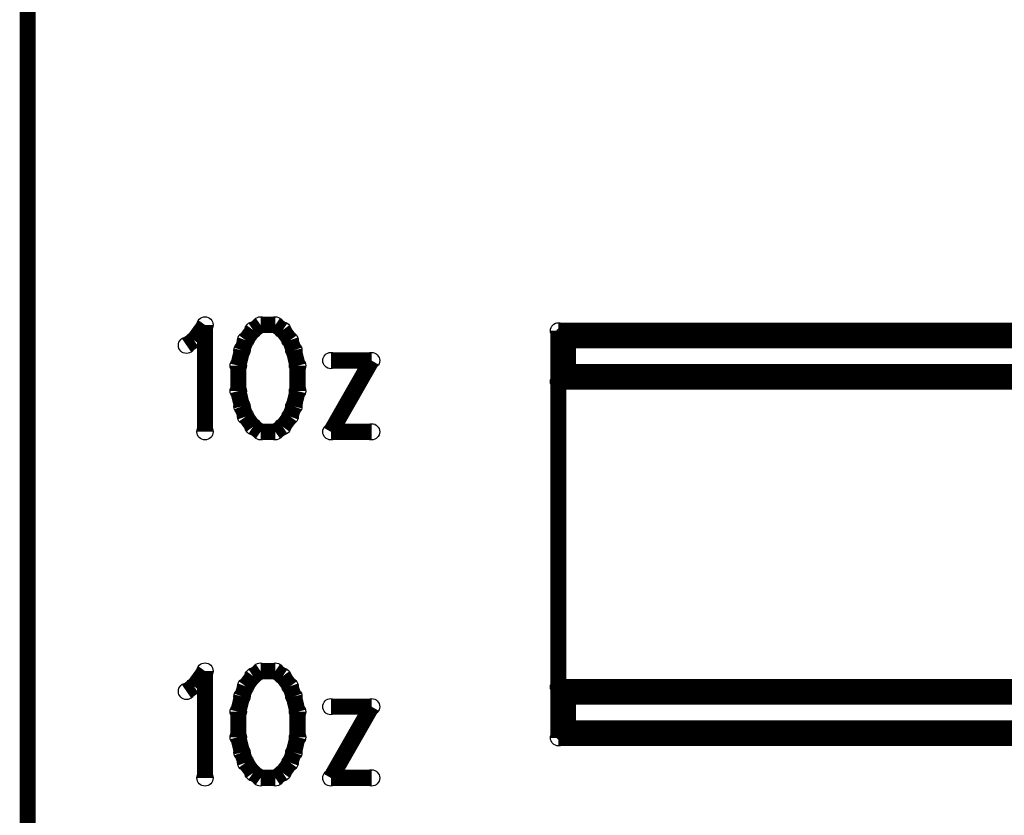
# Model space of a CAD drawing. Extents: x 97 to 162, y 100 to 201.
# Tile 47 of 70: x 96.97 to 103.11, y 173.54 to 178.51. Entities that reach past the tile are written whole.
import ezdxf

# ---------------------------------------------------------------- set-up
doc = ezdxf.new("R2010")
doc.units = 0
doc.layers.get('0').update_dxf_attribs({"linetype": 'CONTINUOUS'})
for name, color, linetype in [('C-MASK_GBR', 7, 'CONTINUOUS'), ('C-SILK_GBR', 6, 'CONTINUOUS'), ('S-MASK_GBR', 1, 'CONTINUOUS'), ('S-SILK_GBR', 4, 'CONTINUOUS')]:
    doc.layers.add(name, color=color, linetype=linetype)

# ---------------------------------------------------------------- blocks, each defined once
blk = doc.blocks.new('ROUND_9')
blk.add_circle((0, 0), 0.0508)
blk = doc.blocks.new('ROUND_10')
blk.add_circle((0, 0), 0.05)

msp = doc.modelspace()

# ---------------------------------------------------------------- linework, layer by layer
at = {"layer": 'C-MASK_GBR'}
for points, const_width in [([(97.020634, 199.314054), (97.020634, 165.278054)], 0.100076), ([(98.057462, 176.505616), (98.126804, 176.600866)], 0.1016), ([(98.126804, 176.600866), (98.126804, 175.934116)], 0.1016), ([(98.427032, 176.569116), (98.380804, 176.505616)], 0.1016), ([(98.47326, 176.600866), (98.427032, 176.569116)], 0.1016), ([(98.565462, 176.600866), (98.47326, 176.600866)], 0.1016), ([(98.61169, 176.569116), (98.565462, 176.600866)], 0.1016), ([(98.657918, 176.505616), (98.61169, 176.569116)], 0.1016), ([(100.332032, 176.247552), (100.332032, 176.565052)], 0.100076), ([(100.332032, 176.565052), (110.174532, 176.565052)], 0.100076), ([(98.011234, 176.473866), (98.057462, 176.505616)], 0.1016), ([(98.380804, 176.505616), (98.35769, 176.442116)], 0.1016), ([(98.681032, 176.442116), (98.657918, 176.505616)], 0.1016), ([(110.144052, 176.534572), (100.362512, 176.534572)], 0.100076), ([(100.362512, 176.534572), (100.362512, 176.278032)], 0.100076), ([(110.114588, 176.505108), (100.391976, 176.505108)], 0.100076), ([(100.391976, 176.505108), (100.391976, 176.307496)], 0.100076), ([(98.35769, 176.442116), (98.334576, 176.346866)], 0.1016), ([(98.704146, 176.346866), (98.681032, 176.442116)], 0.1016), ([(98.334576, 176.346866), (98.334576, 176.188116)], 0.1016), ([(98.704146, 176.188116), (98.704146, 176.346866)], 0.1016), ([(99.165918, 176.378616), (98.911918, 175.934116)], 0.1016), ([(98.911918, 176.378616), (99.165918, 176.378616)], 0.1016), ([(100.362512, 176.278032), (110.144052, 176.278032)], 0.100076), ([(100.391976, 176.307496), (110.114588, 176.307496)], 0.100076), ([(110.174532, 176.247552), (100.332032, 176.247552)], 0.100076), ([(100.332032, 174.342552), (100.332032, 176.247552)], 0.100076), ([(98.334576, 176.188116), (98.35769, 176.092866)], 0.1016), ([(98.681032, 176.092866), (98.704146, 176.188116)], 0.1016), ([(98.35769, 176.092866), (98.380804, 176.029366)], 0.1016), ([(98.657918, 176.029366), (98.681032, 176.092866)], 0.1016), ([(98.380804, 176.029366), (98.427032, 175.965866)], 0.1016), ([(98.61169, 175.965866), (98.657918, 176.029366)], 0.1016), ([(98.427032, 175.965866), (98.47326, 175.934116)], 0.1016), ([(98.565462, 175.934116), (98.61169, 175.965866)], 0.1016), ([(98.47326, 175.934116), (98.565462, 175.934116)], 0.1016), ([(98.911918, 175.934116), (99.165918, 175.934116)], 0.1016), ([(98.057462, 174.346616), (98.126804, 174.441866)], 0.1016), ([(98.126804, 174.441866), (98.126804, 173.775116)], 0.1016), ([(98.47326, 174.441866), (98.427032, 174.410116)], 0.1016), ([(98.565462, 174.441866), (98.47326, 174.441866)], 0.1016), ([(98.61169, 174.410116), (98.565462, 174.441866)], 0.1016), ([(98.427032, 174.410116), (98.380804, 174.346616)], 0.1016), ([(98.657918, 174.346616), (98.61169, 174.410116)], 0.1016), ([(98.011234, 174.314866), (98.057462, 174.346616)], 0.1016), ([(98.380804, 174.346616), (98.35769, 174.283116)], 0.1016), ([(98.681032, 174.283116), (98.657918, 174.346616)], 0.1016), ([(100.332032, 174.342552), (110.174532, 174.342552)], 0.100076), ([(100.332032, 174.025052), (100.332032, 174.342552)], 0.100076), ([(110.144052, 174.312072), (100.362512, 174.312072)], 0.100076), ([(100.362512, 174.312072), (100.362512, 174.055532)], 0.100076), ([(98.35769, 174.283116), (98.334576, 174.187866)], 0.1016), ([(98.704146, 174.187866), (98.681032, 174.283116)], 0.1016), ([(110.114588, 174.282608), (100.391976, 174.282608)], 0.100076), ([(100.391976, 174.282608), (100.391976, 174.084996)], 0.100076), ([(98.334576, 174.187866), (98.334576, 174.029116)], 0.1016), ([(98.704146, 174.029116), (98.704146, 174.187866)], 0.1016), ([(99.165918, 174.219616), (98.911918, 173.775116)], 0.1016), ([(98.911918, 174.219616), (99.165918, 174.219616)], 0.1016), ([(100.362512, 174.055532), (110.144052, 174.055532)], 0.100076), ([(100.391976, 174.084996), (110.114588, 174.084996)], 0.100076), ([(98.334576, 174.029116), (98.35769, 173.933866)], 0.1016), ([(98.681032, 173.933866), (98.704146, 174.029116)], 0.1016), ([(110.174532, 174.025052), (100.332032, 174.025052)], 0.100076), ([(98.35769, 173.933866), (98.380804, 173.870366)], 0.1016), ([(98.657918, 173.870366), (98.681032, 173.933866)], 0.1016), ([(98.380804, 173.870366), (98.427032, 173.806866)], 0.1016), ([(98.61169, 173.806866), (98.657918, 173.870366)], 0.1016), ([(98.427032, 173.806866), (98.47326, 173.775116)], 0.1016), ([(98.565462, 173.775116), (98.61169, 173.806866)], 0.1016), ([(98.47326, 173.775116), (98.565462, 173.775116)], 0.1016), ([(98.911918, 173.775116), (99.165918, 173.775116)], 0.1016)]:
    msp.add_lwpolyline(points, dxfattribs=dict(at, const_width=const_width))
at = {"layer": 'C-SILK_GBR'}
for points, const_width in [([(97.020634, 199.314054), (97.020634, 165.278054)], 0.100076), ([(98.057462, 176.505616), (98.126804, 176.600866)], 0.1016), ([(98.126804, 176.600866), (98.126804, 175.934116)], 0.1016), ([(98.427032, 176.569116), (98.380804, 176.505616)], 0.1016), ([(98.47326, 176.600866), (98.427032, 176.569116)], 0.1016), ([(98.565462, 176.600866), (98.47326, 176.600866)], 0.1016), ([(98.61169, 176.569116), (98.565462, 176.600866)], 0.1016), ([(98.657918, 176.505616), (98.61169, 176.569116)], 0.1016), ([(100.332032, 176.247552), (100.332032, 176.565052)], 0.100076), ([(100.332032, 176.565052), (110.174532, 176.565052)], 0.100076), ([(98.011234, 176.473866), (98.057462, 176.505616)], 0.1016), ([(98.380804, 176.505616), (98.35769, 176.442116)], 0.1016), ([(98.681032, 176.442116), (98.657918, 176.505616)], 0.1016), ([(110.144052, 176.534572), (100.362512, 176.534572)], 0.100076), ([(100.362512, 176.534572), (100.362512, 176.278032)], 0.100076), ([(110.114588, 176.505108), (100.391976, 176.505108)], 0.100076), ([(100.391976, 176.505108), (100.391976, 176.307496)], 0.100076), ([(98.35769, 176.442116), (98.334576, 176.346866)], 0.1016), ([(98.704146, 176.346866), (98.681032, 176.442116)], 0.1016), ([(98.334576, 176.346866), (98.334576, 176.188116)], 0.1016), ([(98.704146, 176.188116), (98.704146, 176.346866)], 0.1016), ([(99.165918, 176.378616), (98.911918, 175.934116)], 0.1016), ([(98.911918, 176.378616), (99.165918, 176.378616)], 0.1016), ([(100.362512, 176.278032), (110.144052, 176.278032)], 0.100076), ([(100.391976, 176.307496), (110.114588, 176.307496)], 0.100076), ([(110.174532, 176.247552), (100.332032, 176.247552)], 0.100076), ([(100.332032, 174.342552), (100.332032, 176.247552)], 0.100076), ([(98.334576, 176.188116), (98.35769, 176.092866)], 0.1016), ([(98.681032, 176.092866), (98.704146, 176.188116)], 0.1016), ([(98.35769, 176.092866), (98.380804, 176.029366)], 0.1016), ([(98.657918, 176.029366), (98.681032, 176.092866)], 0.1016), ([(98.380804, 176.029366), (98.427032, 175.965866)], 0.1016), ([(98.61169, 175.965866), (98.657918, 176.029366)], 0.1016), ([(98.427032, 175.965866), (98.47326, 175.934116)], 0.1016), ([(98.565462, 175.934116), (98.61169, 175.965866)], 0.1016), ([(98.47326, 175.934116), (98.565462, 175.934116)], 0.1016), ([(98.911918, 175.934116), (99.165918, 175.934116)], 0.1016), ([(98.057462, 174.346616), (98.126804, 174.441866)], 0.1016), ([(98.126804, 174.441866), (98.126804, 173.775116)], 0.1016), ([(98.47326, 174.441866), (98.427032, 174.410116)], 0.1016), ([(98.565462, 174.441866), (98.47326, 174.441866)], 0.1016), ([(98.61169, 174.410116), (98.565462, 174.441866)], 0.1016), ([(98.427032, 174.410116), (98.380804, 174.346616)], 0.1016), ([(98.657918, 174.346616), (98.61169, 174.410116)], 0.1016), ([(98.011234, 174.314866), (98.057462, 174.346616)], 0.1016), ([(98.380804, 174.346616), (98.35769, 174.283116)], 0.1016), ([(98.681032, 174.283116), (98.657918, 174.346616)], 0.1016), ([(100.332032, 174.342552), (110.174532, 174.342552)], 0.100076), ([(100.332032, 174.025052), (100.332032, 174.342552)], 0.100076), ([(110.144052, 174.312072), (100.362512, 174.312072)], 0.100076), ([(100.362512, 174.312072), (100.362512, 174.055532)], 0.100076), ([(98.35769, 174.283116), (98.334576, 174.187866)], 0.1016), ([(98.704146, 174.187866), (98.681032, 174.283116)], 0.1016), ([(110.114588, 174.282608), (100.391976, 174.282608)], 0.100076), ([(100.391976, 174.282608), (100.391976, 174.084996)], 0.100076), ([(98.334576, 174.187866), (98.334576, 174.029116)], 0.1016), ([(98.704146, 174.029116), (98.704146, 174.187866)], 0.1016), ([(99.165918, 174.219616), (98.911918, 173.775116)], 0.1016), ([(98.911918, 174.219616), (99.165918, 174.219616)], 0.1016), ([(100.362512, 174.055532), (110.144052, 174.055532)], 0.100076), ([(100.391976, 174.084996), (110.114588, 174.084996)], 0.100076), ([(98.334576, 174.029116), (98.35769, 173.933866)], 0.1016), ([(98.681032, 173.933866), (98.704146, 174.029116)], 0.1016), ([(110.174532, 174.025052), (100.332032, 174.025052)], 0.100076), ([(98.35769, 173.933866), (98.380804, 173.870366)], 0.1016), ([(98.657918, 173.870366), (98.681032, 173.933866)], 0.1016), ([(98.380804, 173.870366), (98.427032, 173.806866)], 0.1016), ([(98.61169, 173.806866), (98.657918, 173.870366)], 0.1016), ([(98.427032, 173.806866), (98.47326, 173.775116)], 0.1016), ([(98.565462, 173.775116), (98.61169, 173.806866)], 0.1016), ([(98.47326, 173.775116), (98.565462, 173.775116)], 0.1016), ([(98.911918, 173.775116), (99.165918, 173.775116)], 0.1016)]:
    msp.add_lwpolyline(points, dxfattribs=dict(at, const_width=const_width))
at = {"layer": 'S-MASK_GBR'}
for points, const_width in [([(97.020634, 199.314054), (97.020634, 165.278054)], 0.100076), ([(98.057462, 176.505616), (98.126804, 176.600866)], 0.1016), ([(98.126804, 176.600866), (98.126804, 175.934116)], 0.1016), ([(98.427032, 176.569116), (98.380804, 176.505616)], 0.1016), ([(98.47326, 176.600866), (98.427032, 176.569116)], 0.1016), ([(98.565462, 176.600866), (98.47326, 176.600866)], 0.1016), ([(98.61169, 176.569116), (98.565462, 176.600866)], 0.1016), ([(98.657918, 176.505616), (98.61169, 176.569116)], 0.1016), ([(100.332032, 176.247552), (100.332032, 176.565052)], 0.100076), ([(100.332032, 176.565052), (110.174532, 176.565052)], 0.100076), ([(98.011234, 176.473866), (98.057462, 176.505616)], 0.1016), ([(98.380804, 176.505616), (98.35769, 176.442116)], 0.1016), ([(98.681032, 176.442116), (98.657918, 176.505616)], 0.1016), ([(110.144052, 176.534572), (100.362512, 176.534572)], 0.100076), ([(100.362512, 176.534572), (100.362512, 176.278032)], 0.100076), ([(110.114588, 176.505108), (100.391976, 176.505108)], 0.100076), ([(100.391976, 176.505108), (100.391976, 176.307496)], 0.100076), ([(98.35769, 176.442116), (98.334576, 176.346866)], 0.1016), ([(98.704146, 176.346866), (98.681032, 176.442116)], 0.1016), ([(98.334576, 176.346866), (98.334576, 176.188116)], 0.1016), ([(98.704146, 176.188116), (98.704146, 176.346866)], 0.1016), ([(99.165918, 176.378616), (98.911918, 175.934116)], 0.1016), ([(98.911918, 176.378616), (99.165918, 176.378616)], 0.1016), ([(100.362512, 176.278032), (110.144052, 176.278032)], 0.100076), ([(100.391976, 176.307496), (110.114588, 176.307496)], 0.100076), ([(110.174532, 176.247552), (100.332032, 176.247552)], 0.100076), ([(100.332032, 174.342552), (100.332032, 176.247552)], 0.100076), ([(98.334576, 176.188116), (98.35769, 176.092866)], 0.1016), ([(98.681032, 176.092866), (98.704146, 176.188116)], 0.1016), ([(98.35769, 176.092866), (98.380804, 176.029366)], 0.1016), ([(98.657918, 176.029366), (98.681032, 176.092866)], 0.1016), ([(98.380804, 176.029366), (98.427032, 175.965866)], 0.1016), ([(98.61169, 175.965866), (98.657918, 176.029366)], 0.1016), ([(98.427032, 175.965866), (98.47326, 175.934116)], 0.1016), ([(98.565462, 175.934116), (98.61169, 175.965866)], 0.1016), ([(98.47326, 175.934116), (98.565462, 175.934116)], 0.1016), ([(98.911918, 175.934116), (99.165918, 175.934116)], 0.1016), ([(98.057462, 174.346616), (98.126804, 174.441866)], 0.1016), ([(98.126804, 174.441866), (98.126804, 173.775116)], 0.1016), ([(98.47326, 174.441866), (98.427032, 174.410116)], 0.1016), ([(98.565462, 174.441866), (98.47326, 174.441866)], 0.1016), ([(98.61169, 174.410116), (98.565462, 174.441866)], 0.1016), ([(98.427032, 174.410116), (98.380804, 174.346616)], 0.1016), ([(98.657918, 174.346616), (98.61169, 174.410116)], 0.1016), ([(98.011234, 174.314866), (98.057462, 174.346616)], 0.1016), ([(98.380804, 174.346616), (98.35769, 174.283116)], 0.1016), ([(98.681032, 174.283116), (98.657918, 174.346616)], 0.1016), ([(100.332032, 174.342552), (110.174532, 174.342552)], 0.100076), ([(100.332032, 174.025052), (100.332032, 174.342552)], 0.100076), ([(110.144052, 174.312072), (100.362512, 174.312072)], 0.100076), ([(100.362512, 174.312072), (100.362512, 174.055532)], 0.100076), ([(98.35769, 174.283116), (98.334576, 174.187866)], 0.1016), ([(98.704146, 174.187866), (98.681032, 174.283116)], 0.1016), ([(110.114588, 174.282608), (100.391976, 174.282608)], 0.100076), ([(100.391976, 174.282608), (100.391976, 174.084996)], 0.100076), ([(98.334576, 174.187866), (98.334576, 174.029116)], 0.1016), ([(98.704146, 174.029116), (98.704146, 174.187866)], 0.1016), ([(99.165918, 174.219616), (98.911918, 173.775116)], 0.1016), ([(98.911918, 174.219616), (99.165918, 174.219616)], 0.1016), ([(100.362512, 174.055532), (110.144052, 174.055532)], 0.100076), ([(100.391976, 174.084996), (110.114588, 174.084996)], 0.100076), ([(98.334576, 174.029116), (98.35769, 173.933866)], 0.1016), ([(98.681032, 173.933866), (98.704146, 174.029116)], 0.1016), ([(110.174532, 174.025052), (100.332032, 174.025052)], 0.100076), ([(98.35769, 173.933866), (98.380804, 173.870366)], 0.1016), ([(98.657918, 173.870366), (98.681032, 173.933866)], 0.1016), ([(98.380804, 173.870366), (98.427032, 173.806866)], 0.1016), ([(98.61169, 173.806866), (98.657918, 173.870366)], 0.1016), ([(98.427032, 173.806866), (98.47326, 173.775116)], 0.1016), ([(98.565462, 173.775116), (98.61169, 173.806866)], 0.1016), ([(98.47326, 173.775116), (98.565462, 173.775116)], 0.1016), ([(98.911918, 173.775116), (99.165918, 173.775116)], 0.1016)]:
    msp.add_lwpolyline(points, dxfattribs=dict(at, const_width=const_width))
at = {"layer": 'S-SILK_GBR'}
for points, const_width in [([(97.020634, 199.314054), (97.020634, 165.278054)], 0.100076), ([(98.057462, 176.505616), (98.126804, 176.600866)], 0.1016), ([(98.126804, 176.600866), (98.126804, 175.934116)], 0.1016), ([(98.427032, 176.569116), (98.380804, 176.505616)], 0.1016), ([(98.47326, 176.600866), (98.427032, 176.569116)], 0.1016), ([(98.565462, 176.600866), (98.47326, 176.600866)], 0.1016), ([(98.61169, 176.569116), (98.565462, 176.600866)], 0.1016), ([(98.657918, 176.505616), (98.61169, 176.569116)], 0.1016), ([(100.332032, 176.247552), (100.332032, 176.565052)], 0.100076), ([(100.332032, 176.565052), (110.174532, 176.565052)], 0.100076), ([(98.011234, 176.473866), (98.057462, 176.505616)], 0.1016), ([(98.380804, 176.505616), (98.35769, 176.442116)], 0.1016), ([(98.681032, 176.442116), (98.657918, 176.505616)], 0.1016), ([(110.144052, 176.534572), (100.362512, 176.534572)], 0.100076), ([(100.362512, 176.534572), (100.362512, 176.278032)], 0.100076), ([(110.114588, 176.505108), (100.391976, 176.505108)], 0.100076), ([(100.391976, 176.505108), (100.391976, 176.307496)], 0.100076), ([(98.35769, 176.442116), (98.334576, 176.346866)], 0.1016), ([(98.704146, 176.346866), (98.681032, 176.442116)], 0.1016), ([(98.334576, 176.346866), (98.334576, 176.188116)], 0.1016), ([(98.704146, 176.188116), (98.704146, 176.346866)], 0.1016), ([(99.165918, 176.378616), (98.911918, 175.934116)], 0.1016), ([(98.911918, 176.378616), (99.165918, 176.378616)], 0.1016), ([(100.362512, 176.278032), (110.144052, 176.278032)], 0.100076), ([(100.391976, 176.307496), (110.114588, 176.307496)], 0.100076), ([(110.174532, 176.247552), (100.332032, 176.247552)], 0.100076), ([(100.332032, 174.342552), (100.332032, 176.247552)], 0.100076), ([(98.334576, 176.188116), (98.35769, 176.092866)], 0.1016), ([(98.681032, 176.092866), (98.704146, 176.188116)], 0.1016), ([(98.35769, 176.092866), (98.380804, 176.029366)], 0.1016), ([(98.657918, 176.029366), (98.681032, 176.092866)], 0.1016), ([(98.380804, 176.029366), (98.427032, 175.965866)], 0.1016), ([(98.61169, 175.965866), (98.657918, 176.029366)], 0.1016), ([(98.427032, 175.965866), (98.47326, 175.934116)], 0.1016), ([(98.565462, 175.934116), (98.61169, 175.965866)], 0.1016), ([(98.47326, 175.934116), (98.565462, 175.934116)], 0.1016), ([(98.911918, 175.934116), (99.165918, 175.934116)], 0.1016), ([(98.057462, 174.346616), (98.126804, 174.441866)], 0.1016), ([(98.126804, 174.441866), (98.126804, 173.775116)], 0.1016), ([(98.47326, 174.441866), (98.427032, 174.410116)], 0.1016), ([(98.565462, 174.441866), (98.47326, 174.441866)], 0.1016), ([(98.61169, 174.410116), (98.565462, 174.441866)], 0.1016), ([(98.427032, 174.410116), (98.380804, 174.346616)], 0.1016), ([(98.657918, 174.346616), (98.61169, 174.410116)], 0.1016), ([(98.011234, 174.314866), (98.057462, 174.346616)], 0.1016), ([(98.380804, 174.346616), (98.35769, 174.283116)], 0.1016), ([(98.681032, 174.283116), (98.657918, 174.346616)], 0.1016), ([(100.332032, 174.342552), (110.174532, 174.342552)], 0.100076), ([(100.332032, 174.025052), (100.332032, 174.342552)], 0.100076), ([(110.144052, 174.312072), (100.362512, 174.312072)], 0.100076), ([(100.362512, 174.312072), (100.362512, 174.055532)], 0.100076), ([(98.35769, 174.283116), (98.334576, 174.187866)], 0.1016), ([(98.704146, 174.187866), (98.681032, 174.283116)], 0.1016), ([(110.114588, 174.282608), (100.391976, 174.282608)], 0.100076), ([(100.391976, 174.282608), (100.391976, 174.084996)], 0.100076), ([(98.334576, 174.187866), (98.334576, 174.029116)], 0.1016), ([(98.704146, 174.029116), (98.704146, 174.187866)], 0.1016), ([(99.165918, 174.219616), (98.911918, 173.775116)], 0.1016), ([(98.911918, 174.219616), (99.165918, 174.219616)], 0.1016), ([(100.362512, 174.055532), (110.144052, 174.055532)], 0.100076), ([(100.391976, 174.084996), (110.114588, 174.084996)], 0.100076), ([(98.334576, 174.029116), (98.35769, 173.933866)], 0.1016), ([(98.681032, 173.933866), (98.704146, 174.029116)], 0.1016), ([(110.174532, 174.025052), (100.332032, 174.025052)], 0.100076), ([(98.35769, 173.933866), (98.380804, 173.870366)], 0.1016), ([(98.657918, 173.870366), (98.681032, 173.933866)], 0.1016), ([(98.380804, 173.870366), (98.427032, 173.806866)], 0.1016), ([(98.61169, 173.806866), (98.657918, 173.870366)], 0.1016), ([(98.427032, 173.806866), (98.47326, 173.775116)], 0.1016), ([(98.565462, 173.775116), (98.61169, 173.806866)], 0.1016), ([(98.47326, 173.775116), (98.565462, 173.775116)], 0.1016), ([(98.911918, 173.775116), (99.165918, 173.775116)], 0.1016)]:
    msp.add_lwpolyline(points, dxfattribs=dict(at, const_width=const_width))

# ---------------------------------------------------------------- block references
at = {"layer": 'C-MASK_GBR'}
for name, p in [('ROUND_9', (98.126804, 176.600866)), ('ROUND_9', (98.427032, 176.569116)), ('ROUND_9', (98.47326, 176.600866)), ('ROUND_9', (98.47326, 176.600866)), ('ROUND_9', (98.565462, 176.600866)), ('ROUND_9', (98.61169, 176.569116)), ('ROUND_10', (100.332032, 176.565052)), ('ROUND_9', (98.057462, 176.505616)), ('ROUND_9', (98.380804, 176.505616)), ('ROUND_9', (98.657918, 176.505616)), ('ROUND_10', (100.362512, 176.534572)), ('ROUND_10', (100.391976, 176.505108)), ('ROUND_9', (98.011234, 176.473866)), ('ROUND_9', (98.35769, 176.442116)), ('ROUND_9', (98.681032, 176.442116)), ('ROUND_9', (98.334576, 176.346866)), ('ROUND_9', (98.704146, 176.346866)), ('ROUND_9', (98.911918, 176.378616)), ('ROUND_9', (99.165918, 176.378616)), ('ROUND_9', (99.165918, 176.378616)), ('ROUND_10', (100.362512, 176.278032)), ('ROUND_10', (100.391976, 176.307496)), ('ROUND_10', (100.332032, 176.247552)), ('ROUND_10', (100.332032, 176.247552)), ('ROUND_9', (98.334576, 176.188116)), ('ROUND_9', (98.704146, 176.188116)), ('ROUND_9', (98.35769, 176.092866)), ('ROUND_9', (98.681032, 176.092866)), ('ROUND_9', (98.380804, 176.029366)), ('ROUND_9', (98.657918, 176.029366)), ('ROUND_9', (98.427032, 175.965866)), ('ROUND_9', (98.61169, 175.965866)), ('ROUND_9', (98.126804, 175.934116)), ('ROUND_9', (98.47326, 175.934116)), ('ROUND_9', (98.565462, 175.934116)), ('ROUND_9', (98.911918, 175.934116)), ('ROUND_9', (98.911918, 175.934116)), ('ROUND_9', (99.165918, 175.934116)), ('ROUND_9', (98.126804, 174.441866)), ('ROUND_9', (98.47326, 174.441866)), ('ROUND_9', (98.47326, 174.441866)), ('ROUND_9', (98.565462, 174.441866)), ('ROUND_9', (98.427032, 174.410116)), ('ROUND_9', (98.61169, 174.410116)), ('ROUND_9', (98.011234, 174.314866)), ('ROUND_9', (98.057462, 174.346616)), ('ROUND_9', (98.380804, 174.346616)), ('ROUND_9', (98.657918, 174.346616)), ('ROUND_10', (100.332032, 174.342552)), ('ROUND_10', (100.332032, 174.342552)), ('ROUND_10', (100.362512, 174.312072)), ('ROUND_9', (98.35769, 174.283116)), ('ROUND_9', (98.681032, 174.283116)), ('ROUND_10', (100.391976, 174.282608)), ('ROUND_9', (98.334576, 174.187866)), ('ROUND_9', (98.704146, 174.187866)), ('ROUND_9', (98.911918, 174.219616)), ('ROUND_9', (99.165918, 174.219616)), ('ROUND_9', (99.165918, 174.219616)), ('ROUND_10', (100.362512, 174.055532)), ('ROUND_10', (100.391976, 174.084996)), ('ROUND_9', (98.334576, 174.029116)), ('ROUND_9', (98.704146, 174.029116)), ('ROUND_10', (100.332032, 174.025052)), ('ROUND_9', (98.35769, 173.933866)), ('ROUND_9', (98.681032, 173.933866)), ('ROUND_9', (98.380804, 173.870366)), ('ROUND_9', (98.657918, 173.870366)), ('ROUND_9', (98.427032, 173.806866)), ('ROUND_9', (98.61169, 173.806866)), ('ROUND_9', (98.126804, 173.775116)), ('ROUND_9', (98.47326, 173.775116)), ('ROUND_9', (98.565462, 173.775116)), ('ROUND_9', (98.911918, 173.775116)), ('ROUND_9', (98.911918, 173.775116)), ('ROUND_9', (99.165918, 173.775116))]:
    msp.add_blockref(name, p, dxfattribs=at)
at = {"layer": 'C-SILK_GBR'}
for name, p in [('ROUND_9', (98.126804, 176.600866)), ('ROUND_9', (98.427032, 176.569116)), ('ROUND_9', (98.47326, 176.600866)), ('ROUND_9', (98.47326, 176.600866)), ('ROUND_9', (98.565462, 176.600866)), ('ROUND_9', (98.61169, 176.569116)), ('ROUND_10', (100.332032, 176.565052)), ('ROUND_9', (98.057462, 176.505616)), ('ROUND_9', (98.380804, 176.505616)), ('ROUND_9', (98.657918, 176.505616)), ('ROUND_10', (100.362512, 176.534572)), ('ROUND_10', (100.391976, 176.505108)), ('ROUND_9', (98.011234, 176.473866)), ('ROUND_9', (98.35769, 176.442116)), ('ROUND_9', (98.681032, 176.442116)), ('ROUND_9', (98.334576, 176.346866)), ('ROUND_9', (98.704146, 176.346866)), ('ROUND_9', (98.911918, 176.378616)), ('ROUND_9', (99.165918, 176.378616)), ('ROUND_9', (99.165918, 176.378616)), ('ROUND_10', (100.362512, 176.278032)), ('ROUND_10', (100.391976, 176.307496)), ('ROUND_10', (100.332032, 176.247552)), ('ROUND_10', (100.332032, 176.247552)), ('ROUND_9', (98.334576, 176.188116)), ('ROUND_9', (98.704146, 176.188116)), ('ROUND_9', (98.35769, 176.092866)), ('ROUND_9', (98.681032, 176.092866)), ('ROUND_9', (98.380804, 176.029366)), ('ROUND_9', (98.657918, 176.029366)), ('ROUND_9', (98.427032, 175.965866)), ('ROUND_9', (98.61169, 175.965866)), ('ROUND_9', (98.126804, 175.934116)), ('ROUND_9', (98.47326, 175.934116)), ('ROUND_9', (98.565462, 175.934116)), ('ROUND_9', (98.911918, 175.934116)), ('ROUND_9', (98.911918, 175.934116)), ('ROUND_9', (99.165918, 175.934116)), ('ROUND_9', (98.126804, 174.441866)), ('ROUND_9', (98.47326, 174.441866)), ('ROUND_9', (98.47326, 174.441866)), ('ROUND_9', (98.565462, 174.441866)), ('ROUND_9', (98.427032, 174.410116)), ('ROUND_9', (98.61169, 174.410116)), ('ROUND_9', (98.011234, 174.314866)), ('ROUND_9', (98.057462, 174.346616)), ('ROUND_9', (98.380804, 174.346616)), ('ROUND_9', (98.657918, 174.346616)), ('ROUND_10', (100.332032, 174.342552)), ('ROUND_10', (100.332032, 174.342552)), ('ROUND_10', (100.362512, 174.312072)), ('ROUND_9', (98.35769, 174.283116)), ('ROUND_9', (98.681032, 174.283116)), ('ROUND_10', (100.391976, 174.282608)), ('ROUND_9', (98.334576, 174.187866)), ('ROUND_9', (98.704146, 174.187866)), ('ROUND_9', (98.911918, 174.219616)), ('ROUND_9', (99.165918, 174.219616)), ('ROUND_9', (99.165918, 174.219616)), ('ROUND_10', (100.362512, 174.055532)), ('ROUND_10', (100.391976, 174.084996)), ('ROUND_9', (98.334576, 174.029116)), ('ROUND_9', (98.704146, 174.029116)), ('ROUND_10', (100.332032, 174.025052)), ('ROUND_9', (98.35769, 173.933866)), ('ROUND_9', (98.681032, 173.933866)), ('ROUND_9', (98.380804, 173.870366)), ('ROUND_9', (98.657918, 173.870366)), ('ROUND_9', (98.427032, 173.806866)), ('ROUND_9', (98.61169, 173.806866)), ('ROUND_9', (98.126804, 173.775116)), ('ROUND_9', (98.47326, 173.775116)), ('ROUND_9', (98.565462, 173.775116)), ('ROUND_9', (98.911918, 173.775116)), ('ROUND_9', (98.911918, 173.775116)), ('ROUND_9', (99.165918, 173.775116))]:
    msp.add_blockref(name, p, dxfattribs=at)
at = {"layer": 'S-MASK_GBR'}
for name, p in [('ROUND_9', (98.126804, 176.600866)), ('ROUND_9', (98.427032, 176.569116)), ('ROUND_9', (98.47326, 176.600866)), ('ROUND_9', (98.47326, 176.600866)), ('ROUND_9', (98.565462, 176.600866)), ('ROUND_9', (98.61169, 176.569116)), ('ROUND_10', (100.332032, 176.565052)), ('ROUND_9', (98.057462, 176.505616)), ('ROUND_9', (98.380804, 176.505616)), ('ROUND_9', (98.657918, 176.505616)), ('ROUND_10', (100.362512, 176.534572)), ('ROUND_10', (100.391976, 176.505108)), ('ROUND_9', (98.011234, 176.473866)), ('ROUND_9', (98.35769, 176.442116)), ('ROUND_9', (98.681032, 176.442116)), ('ROUND_9', (98.334576, 176.346866)), ('ROUND_9', (98.704146, 176.346866)), ('ROUND_9', (98.911918, 176.378616)), ('ROUND_9', (99.165918, 176.378616)), ('ROUND_9', (99.165918, 176.378616)), ('ROUND_10', (100.362512, 176.278032)), ('ROUND_10', (100.391976, 176.307496)), ('ROUND_10', (100.332032, 176.247552)), ('ROUND_10', (100.332032, 176.247552)), ('ROUND_9', (98.334576, 176.188116)), ('ROUND_9', (98.704146, 176.188116)), ('ROUND_9', (98.35769, 176.092866)), ('ROUND_9', (98.681032, 176.092866)), ('ROUND_9', (98.380804, 176.029366)), ('ROUND_9', (98.657918, 176.029366)), ('ROUND_9', (98.427032, 175.965866)), ('ROUND_9', (98.61169, 175.965866)), ('ROUND_9', (98.126804, 175.934116)), ('ROUND_9', (98.47326, 175.934116)), ('ROUND_9', (98.565462, 175.934116)), ('ROUND_9', (98.911918, 175.934116)), ('ROUND_9', (98.911918, 175.934116)), ('ROUND_9', (99.165918, 175.934116)), ('ROUND_9', (98.126804, 174.441866)), ('ROUND_9', (98.47326, 174.441866)), ('ROUND_9', (98.47326, 174.441866)), ('ROUND_9', (98.565462, 174.441866)), ('ROUND_9', (98.427032, 174.410116)), ('ROUND_9', (98.61169, 174.410116)), ('ROUND_9', (98.011234, 174.314866)), ('ROUND_9', (98.057462, 174.346616)), ('ROUND_9', (98.380804, 174.346616)), ('ROUND_9', (98.657918, 174.346616)), ('ROUND_10', (100.332032, 174.342552)), ('ROUND_10', (100.332032, 174.342552)), ('ROUND_10', (100.362512, 174.312072)), ('ROUND_9', (98.35769, 174.283116)), ('ROUND_9', (98.681032, 174.283116)), ('ROUND_10', (100.391976, 174.282608)), ('ROUND_9', (98.334576, 174.187866)), ('ROUND_9', (98.704146, 174.187866)), ('ROUND_9', (98.911918, 174.219616)), ('ROUND_9', (99.165918, 174.219616)), ('ROUND_9', (99.165918, 174.219616)), ('ROUND_10', (100.362512, 174.055532)), ('ROUND_10', (100.391976, 174.084996)), ('ROUND_9', (98.334576, 174.029116)), ('ROUND_9', (98.704146, 174.029116)), ('ROUND_10', (100.332032, 174.025052)), ('ROUND_9', (98.35769, 173.933866)), ('ROUND_9', (98.681032, 173.933866)), ('ROUND_9', (98.380804, 173.870366)), ('ROUND_9', (98.657918, 173.870366)), ('ROUND_9', (98.427032, 173.806866)), ('ROUND_9', (98.61169, 173.806866)), ('ROUND_9', (98.126804, 173.775116)), ('ROUND_9', (98.47326, 173.775116)), ('ROUND_9', (98.565462, 173.775116)), ('ROUND_9', (98.911918, 173.775116)), ('ROUND_9', (98.911918, 173.775116)), ('ROUND_9', (99.165918, 173.775116))]:
    msp.add_blockref(name, p, dxfattribs=at)
at = {"layer": 'S-SILK_GBR'}
for name, p in [('ROUND_9', (98.126804, 176.600866)), ('ROUND_9', (98.427032, 176.569116)), ('ROUND_9', (98.47326, 176.600866)), ('ROUND_9', (98.47326, 176.600866)), ('ROUND_9', (98.565462, 176.600866)), ('ROUND_9', (98.61169, 176.569116)), ('ROUND_10', (100.332032, 176.565052)), ('ROUND_9', (98.057462, 176.505616)), ('ROUND_9', (98.380804, 176.505616)), ('ROUND_9', (98.657918, 176.505616)), ('ROUND_10', (100.362512, 176.534572)), ('ROUND_10', (100.391976, 176.505108)), ('ROUND_9', (98.011234, 176.473866)), ('ROUND_9', (98.35769, 176.442116)), ('ROUND_9', (98.681032, 176.442116)), ('ROUND_9', (98.334576, 176.346866)), ('ROUND_9', (98.704146, 176.346866)), ('ROUND_9', (98.911918, 176.378616)), ('ROUND_9', (99.165918, 176.378616)), ('ROUND_9', (99.165918, 176.378616)), ('ROUND_10', (100.362512, 176.278032)), ('ROUND_10', (100.391976, 176.307496)), ('ROUND_10', (100.332032, 176.247552)), ('ROUND_10', (100.332032, 176.247552)), ('ROUND_9', (98.334576, 176.188116)), ('ROUND_9', (98.704146, 176.188116)), ('ROUND_9', (98.35769, 176.092866)), ('ROUND_9', (98.681032, 176.092866)), ('ROUND_9', (98.380804, 176.029366)), ('ROUND_9', (98.657918, 176.029366)), ('ROUND_9', (98.427032, 175.965866)), ('ROUND_9', (98.61169, 175.965866)), ('ROUND_9', (98.126804, 175.934116)), ('ROUND_9', (98.47326, 175.934116)), ('ROUND_9', (98.565462, 175.934116)), ('ROUND_9', (98.911918, 175.934116)), ('ROUND_9', (98.911918, 175.934116)), ('ROUND_9', (99.165918, 175.934116)), ('ROUND_9', (98.126804, 174.441866)), ('ROUND_9', (98.47326, 174.441866)), ('ROUND_9', (98.47326, 174.441866)), ('ROUND_9', (98.565462, 174.441866)), ('ROUND_9', (98.427032, 174.410116)), ('ROUND_9', (98.61169, 174.410116)), ('ROUND_9', (98.011234, 174.314866)), ('ROUND_9', (98.057462, 174.346616)), ('ROUND_9', (98.380804, 174.346616)), ('ROUND_9', (98.657918, 174.346616)), ('ROUND_10', (100.332032, 174.342552)), ('ROUND_10', (100.332032, 174.342552)), ('ROUND_10', (100.362512, 174.312072)), ('ROUND_9', (98.35769, 174.283116)), ('ROUND_9', (98.681032, 174.283116)), ('ROUND_10', (100.391976, 174.282608)), ('ROUND_9', (98.334576, 174.187866)), ('ROUND_9', (98.704146, 174.187866)), ('ROUND_9', (98.911918, 174.219616)), ('ROUND_9', (99.165918, 174.219616)), ('ROUND_9', (99.165918, 174.219616)), ('ROUND_10', (100.362512, 174.055532)), ('ROUND_10', (100.391976, 174.084996)), ('ROUND_9', (98.334576, 174.029116)), ('ROUND_9', (98.704146, 174.029116)), ('ROUND_10', (100.332032, 174.025052)), ('ROUND_9', (98.35769, 173.933866)), ('ROUND_9', (98.681032, 173.933866)), ('ROUND_9', (98.380804, 173.870366)), ('ROUND_9', (98.657918, 173.870366)), ('ROUND_9', (98.427032, 173.806866)), ('ROUND_9', (98.61169, 173.806866)), ('ROUND_9', (98.126804, 173.775116)), ('ROUND_9', (98.47326, 173.775116)), ('ROUND_9', (98.565462, 173.775116)), ('ROUND_9', (98.911918, 173.775116)), ('ROUND_9', (98.911918, 173.775116)), ('ROUND_9', (99.165918, 173.775116))]:
    msp.add_blockref(name, p, dxfattribs=at)

doc.saveas('drawing.dxf')
